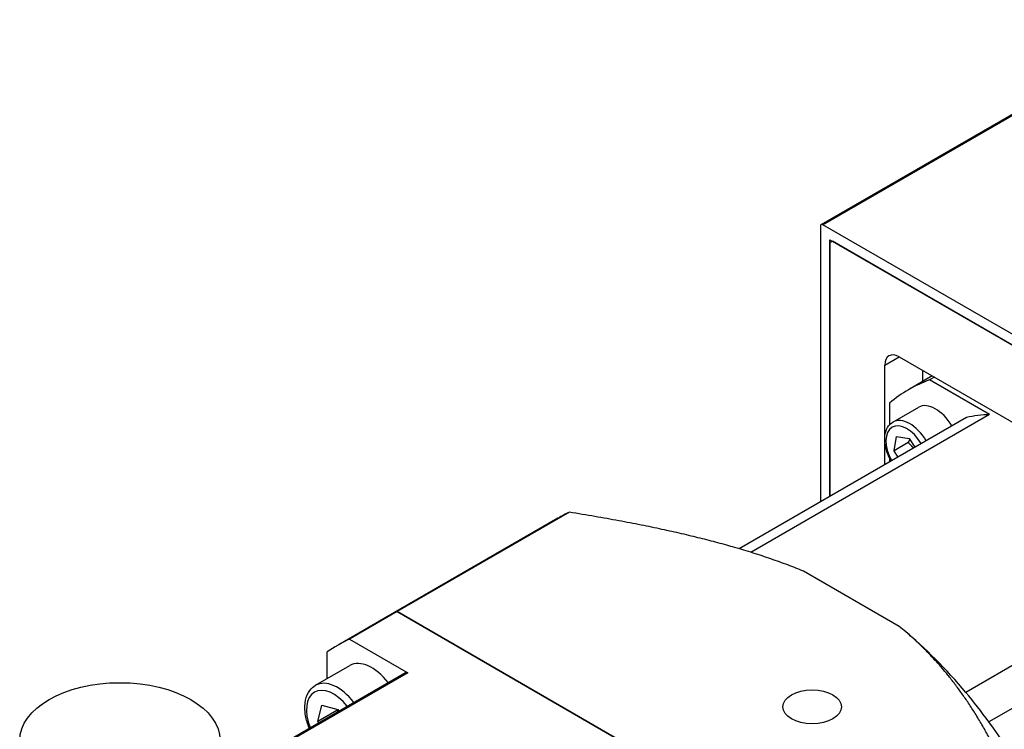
# Model space of a CAD drawing. Extents: x 47048 to 48733, y 15921 to 17109.
# Tile 24 of 26: x 48528 to 48601, y 16973 to 17026. Entities that reach past the tile are written whole.
import ezdxf

# ---------------------------------------------------------------- set-up
doc = ezdxf.new("R2010")
doc.units = 0
doc.header["$LTSCALE"] = 25.4
doc.layers.get('0').update_dxf_attribs({"linetype": 'CONTINUOUS'})

msp = doc.modelspace()

# ---------------------------------------------------------------- linework, layer by layer
for p, q in [((48587.7881527, 17010.5363782), (48614.1278803, 17025.743627)), ((48587.9131527, 17010.523996), (48614.2528803, 17025.7312448)), ((48587.736376, 17010.4219339), (48587.736376, 16989.971641)), ((48629.6324528, 16986.4373469), (48587.9131527, 17010.523996)), ((48588.4434828, 17009.4013132), (48629.1021227, 16985.9270365)), ((48588.4434828, 16990.3798893), (48588.4434828, 17009.4013132)), ((48588.4434828, 17009.1971891), (48588.6202595, 17009.2992511)), ((48588.4434828, 17009.1971891), (48588.4434828, 16990.3798893)), ((48628.925346, 16986.0290986), (48588.6202595, 17009.2992511)), ((48592.5093468, 17000.1136646), (48593.570007, 17000.726037)), ((48593.570007, 17000.726037), (48623.9755985, 16983.1713605)), ((48592.5093468, 16994.69566), (48592.5093468, 17000.1136646)), ((48595.3377739, 16998.8988755), (48595.3377739, 16999.7054163)), ((48596.0362587, 16999.3021459), (48594.2728028, 16998.2840141)), ((48596.1890071, 16999.2139566), (48595.8354537, 16999.0098324)), ((48600.2875214, 16996.43943), (48595.8354537, 16999.0098324)), ((48592.8629002, 16997.2936279), (48592.8629002, 16995.6806897)), ((48593.1136144, 16995.8827056), (48595.0228028, 16996.984976)), ((48598.5710197, 16996.2270254), (48581.6947685, 16986.4835173)), ((48600.2875214, 16996.43943), (48582.5787584, 16986.2152709)), ((48592.5093468, 16992.727317), (48592.5093468, 16994.5345376)), ((48593.1930326, 16993.7434929), (48593.3684805, 16994.8031658)), ((48593.3684805, 16994.8031658), (48594.3269303, 16994.6548406)), ((48594.3269303, 16994.6548406), (48594.7411228, 16994.0158335)), ((48594.2536928, 16994.3558654), (48593.1930326, 16993.7434929)), ((48593.4861515, 16993.2912754), (48593.1930326, 16993.7434929)), ((48592.8629002, 16993.1987364), (48592.8629002, 16992.9314411)), ((48568.2644755, 16988.7529269), (48555.4818035, 16981.3728478)), ((48569.1072813, 16989.1931757), (48556.3246093, 16981.8130966)), ((48617.2580841, 16986.641471), (48598.5197544, 16975.8228913)), ((48593.5876407, 16980.71169), (48586.4813054, 16984.8145345)), ((48618.9745858, 16984.447021), (48600.2362561, 16973.6284413)), ((48555.4818035, 16981.3728478), (48551.9462696, 16979.3316064)), ((48556.3246093, 16981.8130966), (48552.7890754, 16979.7718552)), ((48556.3246093, 16981.8130966), (48580.9304732, 16967.6068945)), ((48588.3889977, 16963.3007134), (48556.3246093, 16981.8130966)), ((48593.9144128, 16980.4435446), (48593.8704353, 16980.4801241)), ((48552.7890754, 16979.7718552), (48557.1181601, 16977.272457)), ((48551.1435998, 16976.8474591), (48551.1436001, 16978.8218395)), ((48550.2756852, 16976.3463681), (48552.8212696, 16977.8160619)), ((48544.6847834, 16970.211709), (48556.9442038, 16977.2896887)), ((48557.1181601, 16977.272457), (48544.7866846, 16970.1528763)), ((48550.4372222, 16973.673934), (48550.7453945, 16974.8647227)), ((48550.7453945, 16974.8647227), (48551.9260149, 16974.559275)), ((48551.8514357, 16974.4904305), (48550.4372222, 16973.673934)), ((48551.9260149, 16974.559275), (48551.9987961, 16974.4344562)), ((48550.4987545, 16973.5684068), (48550.4372222, 16973.673934))]:
    msp.add_line(p, q)
for centre, major_axis, start_param, end_param in [((48587.9131527, 17010.3198719), (-0.125, 0.2165064), 5.4977871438, 7.0685834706), ((48593.570007, 16999.5012922), (-0.75, 1.2990381), 5.4977871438, 7.0685834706), ((48608.7728028, 16973.1692774), (-14.5, 25.1147367), 6.1805031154, 6.385867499), ((48596.2728028, 16994.8199125), (-1.25, 2.1650635), 4.7401873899, 6.2831853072), ((48594.3636144, 16993.7176421), (-1.25, 2.1650635), 4.7401873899, 6.2831853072), ((48608.7728028, 16973.1692774), (-12.75, 22.0836478), 5.98774447, 6.0991712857), ((48594.1514824, 16993.5951676), (-1.1, 1.9052559), 4.7439792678, 7.8223913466), ((48585.1394755, 16959.5245696), (-16.875, 29.2283574), 6.2344111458, 6.2831853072), ((48572.3568035, 16952.1444905), (-16.875, 29.2283574), 6.2344111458, 6.2831853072), ((48572.3568035, 16952.1444905), (-16.875, 29.2283574), 6.2344111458, 6.2831853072), ((48590.034473, 16962.3506977), (-12.75, 22.0836478), 5.0078298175, 5.2809120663), ((48568.8212696, 16950.103249), (-16.875, 29.2283574), 6.2344111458, 6.3319594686), ((48554.4462696, 16975.0014794), (-1.625, 2.8145826), 4.9397837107, 6.2831853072), ((48557.1181601, 16976.9883876), (-0.1739563, 0.3013011), 5.4977871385, 6.2831853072), ((48551.6178425, 16973.3684862), (-1.425, 2.4681724), 4.9723892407, 7.5939813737), ((48551.9006852, 16973.5317855), (-1.625, 2.8145826), 4.9397837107, 6.2831853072), ((48590.034473, 16962.3506977), (-12.75, 22.0836478), 4.8964030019, 5.0078298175), ((48590.034473, 16962.3506977), (12.75, -22.0836478), 1.3867823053, 1.7548103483)]:
    msp.add_ellipse(centre, major_axis=major_axis, ratio=0.5773502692, start_param=start_param, end_param=end_param)
for centre, major_axis in [((48535.7640276, 16972.2507188), (7.435, 0)), ((48587.1176576, 16974.7512395), (-2.175, 0))]:
    msp.add_ellipse(centre, major_axis=major_axis, ratio=0.5773502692)
for points, knots in [([(48592.969572, 16992.9930281), (48592.8582058, 16993.193681), (48592.7639791, 16993.4032297), (48592.6049759, 16993.8601256), (48592.5475286, 16994.1079476), (48592.4970784, 16994.5884921), (48592.5044326, 16994.8211864), (48592.5926511, 16995.2430233), (48592.6718105, 16995.4341721), (48592.878437, 16995.7108523), (48592.9880063, 16995.8101857), (48593.1136144, 16995.8827056)], [5.3543093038, 5.3543093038, 5.3543093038, 5.3543093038, 5.6444708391, 5.6444708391, 5.9820846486, 5.9820846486, 6.3226458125, 6.3226458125, 6.6527096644, 6.6527096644, 6.8958222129, 6.8958222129, 6.8958222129, 6.8958222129]), ([(48549.8070955, 16973.1690772), (48549.7772151, 16973.2431587), (48549.7492331, 16973.317591), (48549.6118785, 16973.7116897), (48549.5370212, 16974.03404), (48549.4712261, 16974.6595029), (48549.4807573, 16974.9625871), (48549.5958728, 16975.5122286), (48549.6991338, 16975.7614695), (48549.9689037, 16976.1222531), (48550.1118429, 16976.2517737), (48550.2756852, 16976.3463681)], [4.4359908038, 4.4359908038, 4.4359908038, 4.4359908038, 4.514927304, 4.514927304, 4.8530239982, 4.8530239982, 5.1941246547, 5.1941246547, 5.5243011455, 5.5243011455, 5.7670304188, 5.7670304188, 5.7670304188, 5.7670304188])]:
    msp.add_open_spline(points, degree=3, knots=knots)
for points, weights in [([(48594.3466925, 16994.624352), (48594.3088836, 16994.5002515), (48594.2536928, 16994.3558654)], [1.05132294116, 1.03248133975, 1]), ([(48594.2536928, 16994.3558654), (48594.4688361, 16994.1486549), (48594.620414, 16993.9461422)], [1, 1.05651812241, 1.07173970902]), ([(48586.4813054, 16984.8145345), (48580.2225369, 16987.4026064), (48569.1072813, 16989.1931757)], [1.60177656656, 1.55566985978, 1.37684624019]), ([(48601.1716696, 16970.6807925), (48598.0703127, 16977.0981883), (48593.5876407, 16980.71169)], [1.37684624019, 1.55566985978, 1.60177656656]), ([(48551.888109, 16974.5690819), (48551.8704697, 16974.5305541), (48551.8514357, 16974.4904305)], [1.01475445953, 1.00776720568, 1]), ([(48551.8514357, 16974.4904305), (48551.8954024, 16974.444093), (48551.9365378, 16974.3985114)], [1, 1.00970239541, 1.01818777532])]:
    msp.add_rational_spline(points, weights, degree=2)

doc.saveas('drawing.dxf')
